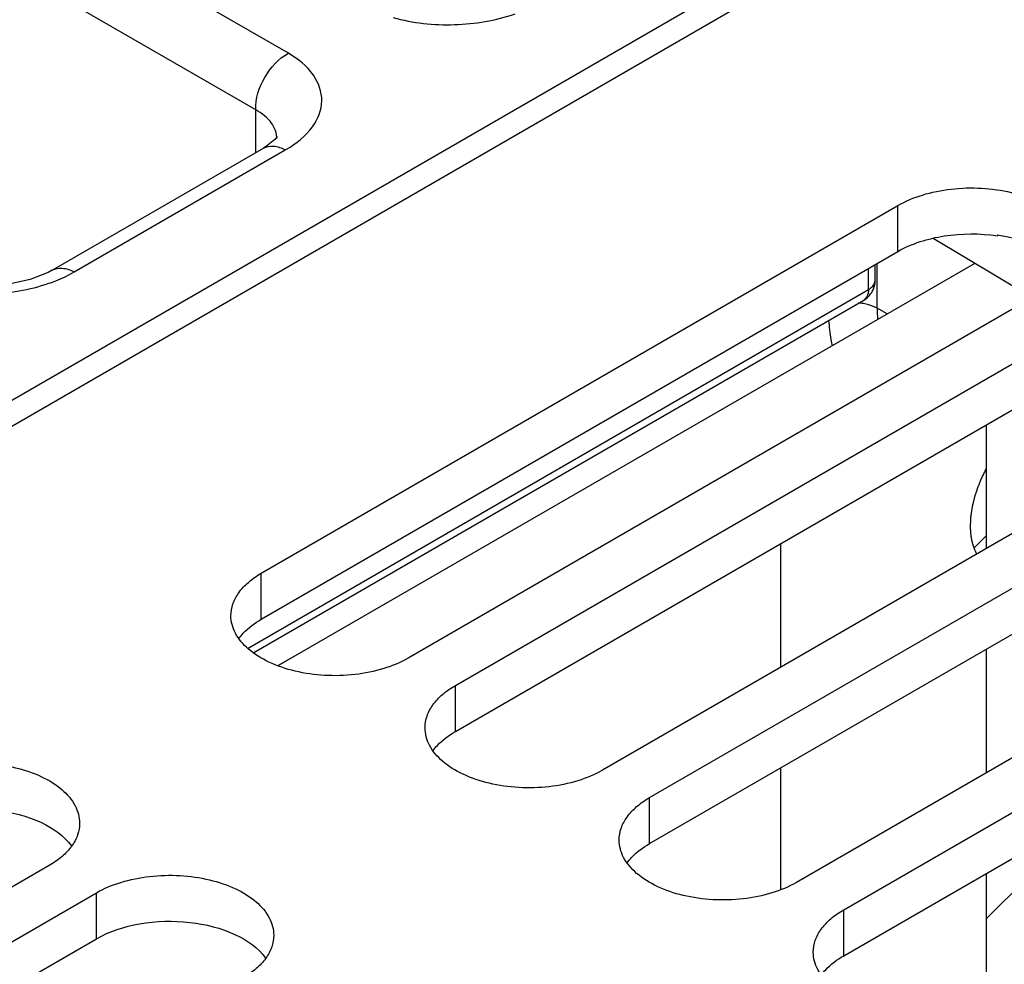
# Model space of a CAD drawing. Header units: inches. Extents: x 0 to 34, y 0 to 22.
# Tile 30 of 103: x 2.729 to 3.359, y 18.28 to 18.884. Entities that reach past the tile are written whole.
import ezdxf

# ---------------------------------------------------------------- set-up
doc = ezdxf.new("R2010")
doc.units = ezdxf.units.IN
doc.header["$LTSCALE"] = 1.87
doc.header["$MEASUREMENT"] = 0
doc.layers.get('0').update_dxf_attribs({"linetype": 'CONTINUOUS'})
for name, color, linetype in [('02___PRT_ALL_AXES', 7, 'CONTINUOUS'), ('03___PRT_ALL_CURVES', 7, 'CONTINUOUS'), ('COSMETIC', 7, 'CONTINUOUS'), ('DATUMCURVES', 7, 'CONTINUOUS'), ('NONECAD', 7, 'CONTINUOUS')]:
    doc.layers.add(name, color=color, linetype=linetype)

msp = doc.modelspace()

# ---------------------------------------------------------------- linework, layer by layer
at = {"color": 7, "linetype": 'CONTINUOUS'}
for p, q in [((1.84198, 18.13107), (5.7521, 20.38872)), ((1.86247, 18.12641), (3.3527, 18.98685)), ((2.901, 18.86215), (2.71423, 18.96999)), ((2.88013, 18.82601), (2.69336, 18.93385)), ((2.88013, 18.79863), (2.88013, 18.82601)), ((2.89233, 18.80699), (2.88706, 18.8027)), ((2.89362, 18.80777), (2.89362, 18.80777)), ((2.74993, 18.72345), (2.88503, 18.80146)), ((2.76397, 18.7224), (2.89907, 18.8004)), ((2.88503, 18.80146), (2.88504, 18.80146)), ((2.88706, 18.8027), (2.88504, 18.80146)), ((3.37665, 18.70592), (3.31343, 18.7437)), ((3.3546, 18.74603), (3.3546, 18.74548)), ((2.89459, 18.47074), (3.33992, 18.72787)), ((3.27206, 18.71109), (3.27206, 18.72463)), ((3.27639, 18.71712), (3.27639, 18.72713)), ((3.27764, 18.69916), (3.27764, 18.72785)), ((2.87521, 18.48195), (3.27206, 18.71109)), ((2.87897, 18.47913), (3.26901, 18.70433)), ((3.28403, 18.6956), (3.27764, 18.69916))]:
    msp.add_line(p, q, dxfattribs=at)
for points in [[(2.89375, 18.80884), (2.89379, 18.80895), (2.89233, 18.80699)], [(2.74993, 18.72345), (2.7474, 18.72208), (2.73589, 18.71755), (2.72126, 18.71435), (2.70507, 18.71323), (2.68922, 18.71443), (2.67555, 18.7176), (2.66716, 18.72099)]]:
    msp.add_lwpolyline(points, dxfattribs=at)
for centre, radius, start, end in [((2.87875, 18.80777), 0.01487, 0.02321, 2.86486), ((2.86095, 18.86644), 0.07625, 299.99156, 300.6021), ((3.26242, 18.66632), 0.03642, 79.84698, 84.88406), ((3.37953, 18.69909), 0.10189, 179.96047, 183.96668)]:
    msp.add_arc(centre, radius, start, end, dxfattribs=at)
for points, knots in [([(2.968, 18.88503), (2.98067, 18.88147), (3.00729, 18.87873), (3.03369, 18.88305), (3.04613, 18.88736)], [0, 0, 0, 0, 0.500019, 1, 1, 1, 1]), ([(2.88013, 18.82601), (2.87993, 18.83318), (2.8846, 18.84752), (2.89468, 18.85874), (2.901, 18.86215)], [0, 0, 0, 0, 0.499994, 1, 1, 1, 1]), ([(2.89977, 18.80081), (2.90607, 18.80454), (2.91682, 18.81282), (2.92471, 18.83161), (2.9177, 18.85055), (2.90713, 18.85861), (2.901, 18.86215)], [0, 0, 0, 0, 0.281089, 0.507088, 0.728363, 1, 1, 1, 1]), ([(2.8922, 18.81419), (2.89168, 18.81534), (2.88876, 18.82027), (2.884, 18.82387), (2.88013, 18.82601)], [0, 0, 0, 0, 0.222611, 1, 1, 1, 1]), ([(2.88504, 18.80146), (2.88694, 18.80256), (2.89206, 18.80342), (2.89673, 18.80166), (2.89907, 18.8004)], [0, 0, 0, 0, 0.452256, 1, 1, 1, 1]), ([(3.3546, 18.74603), (3.36387, 18.74464), (3.38039, 18.74007), (3.39481, 18.72975), (3.39923, 18.72358)], [0, 0, 0, 0, 0.552517, 1, 1, 1, 1]), ([(2.74994, 18.72346), (2.75184, 18.72455), (2.75696, 18.72542), (2.76163, 18.72365), (2.76397, 18.7224)], [0, 0, 0, 0, 0.452231, 1, 1, 1, 1]), ([(2.74787, 18.71515), (2.74932, 18.71565), (2.75485, 18.7177), (2.7602, 18.72022), (2.76397, 18.7224)], [0, 0, 0, 0, 0.260637, 1, 1, 1, 1]), ([(2.66973, 18.71282), (2.68241, 18.70926), (2.70903, 18.70652), (2.73543, 18.71084), (2.74787, 18.71515)], [0, 0, 0, 0, 0.500019, 1, 1, 1, 1]), ([(3.27206, 18.71109), (3.27271, 18.71146), (3.27479, 18.71286), (3.27639, 18.71533), (3.27639, 18.71712)], [0, 0, 0, 0, 0.294987, 1, 1, 1, 1]), ([(3.27206, 18.71109), (3.27206, 18.71034), (3.2719, 18.70785), (3.27055, 18.70523), (3.26901, 18.70433)], [0, 0, 0, 0, 0.294989, 1, 1, 1, 1]), ([(3.27764, 18.69916), (3.277, 18.69952), (3.27421, 18.70089), (3.27118, 18.70175), (3.26884, 18.70217)], [0, 0, 0, 0, 0.233406, 1, 1, 1, 1]), ([(3.24909, 18.67522), (3.2488, 18.67652), (3.2477, 18.6819), (3.24707, 18.68737), (3.24682, 18.69152)], [0, 0, 0, 0, 0.241732, 1, 1, 1, 1])]:
    msp.add_open_spline(points, degree=3, knots=knots, dxfattribs=at)
for points in [[(2.8936, 18.80851), (2.8935, 18.81046), (2.893, 18.81241), (2.8922, 18.81419)], [(3.26901, 18.70433), (3.27174, 18.70591), (3.27404, 18.70852), (3.27525, 18.71143)], [(3.27525, 18.71143), (3.27599, 18.71322), (3.27639, 18.71519), (3.27639, 18.71712)]]:
    msp.add_open_spline(points, degree=3, dxfattribs=at)
at = {"color": 3, "linetype": 'CONTINUOUS'}
msp.add_open_spline([(3.29086, 18.73549), (3.29986, 18.74068), (3.32125, 18.74714), (3.34334, 18.74718), (3.3546, 18.74548)], degree=3, knots=[0, 0, 0, 0, 0.477085, 1, 1, 1, 1], dxfattribs=at)
at = {"layer": '02___PRT_ALL_AXES', "color": 7, "linetype": 'CONTINUOUS'}
for p, q in [((2.88372, 18.5298), (3.29086, 18.76488)), ((3.29086, 18.73549), (3.29086, 18.76488)), ((3.38482, 18.71063), (2.97767, 18.47555)), ((3.00789, 18.45811), (3.41503, 18.69318)), ((3.50899, 18.63894), (3.10184, 18.40386)), ((3.13206, 18.38641), (3.5392, 18.62149)), ((3.63316, 18.56724), (3.22602, 18.33216)), ((3.25623, 18.31472), (3.66337, 18.54979)), ((2.88372, 18.50041), (2.88372, 18.5298)), ((3.00789, 18.42871), (3.00789, 18.45811)), ((3.13206, 18.35702), (3.13206, 18.38641)), ((2.748, 18.34294), (2.34086, 18.10786)), ((2.37107, 18.09042), (2.77822, 18.3255)), ((2.77822, 18.2961), (2.77822, 18.3255)), ((3.25623, 18.28532), (3.25623, 18.31472))]:
    msp.add_line(p, q, dxfattribs=at)
at = {"layer": '02___PRT_ALL_AXES', "color": 3, "linetype": 'CONTINUOUS'}
for p, q in [((2.88372, 18.50041), (3.29086, 18.73549)), ((3.00789, 18.42871), (3.41503, 18.66379)), ((3.13206, 18.35702), (3.5392, 18.5921)), ((3.25623, 18.28532), (3.66337, 18.5204)), ((2.37107, 18.06102), (2.77822, 18.2961))]:
    msp.add_line(p, q, dxfattribs=at)
at = {"layer": '02___PRT_ALL_AXES', "color": 7, "linetype": 'CONTINUOUS'}
for points, knots in [([(3.29086, 18.76488), (3.29578, 18.76772), (3.30691, 18.77231), (3.32506, 18.77594), (3.34426, 18.77648), (3.36293, 18.77385), (3.37958, 18.76829), (3.39292, 18.76016), (3.40196, 18.74988), (3.40427, 18.74159), (3.40427, 18.73776)], [0, 0, 0, 0, 0.128827, 0.270562, 0.417879, 0.562378, 0.696193, 0.813587, 0.913061, 1, 1, 1, 1]), ([(2.86426, 18.50268), (2.86426, 18.50521), (2.86519, 18.51048), (2.86919, 18.51783), (2.87551, 18.52447), (2.8808, 18.52812), (2.88372, 18.5298)], [0, 0, 0, 0, 0.21779, 0.450922, 0.710305, 1, 1, 1, 1]), ([(2.97767, 18.47555), (2.97275, 18.47271), (2.96162, 18.46812), (2.94347, 18.46449), (2.92428, 18.46396), (2.90561, 18.46658), (2.88895, 18.47214), (2.87561, 18.48027), (2.86657, 18.49055), (2.86426, 18.49884), (2.86426, 18.50268)], [0, 0, 0, 0, 0.128827, 0.270562, 0.417879, 0.562378, 0.696193, 0.813587, 0.913061, 1, 1, 1, 1]), ([(2.98843, 18.43098), (2.98843, 18.43351), (2.98936, 18.43879), (2.99336, 18.44614), (2.99968, 18.45278), (3.00497, 18.45642), (3.00789, 18.45811)], [0, 0, 0, 0, 0.21779, 0.450922, 0.710305, 1, 1, 1, 1]), ([(3.10184, 18.40386), (3.09693, 18.40102), (3.08579, 18.39642), (3.06764, 18.39279), (3.04845, 18.39226), (3.02978, 18.39488), (3.01312, 18.40045), (2.99978, 18.40858), (2.99074, 18.41886), (2.98843, 18.42715), (2.98843, 18.43098)], [0, 0, 0, 0, 0.128827, 0.270562, 0.417879, 0.562378, 0.696193, 0.813587, 0.913061, 1, 1, 1, 1]), ([(2.65405, 18.39719), (2.65896, 18.40003), (2.6701, 18.40463), (2.68825, 18.40826), (2.70744, 18.40879), (2.72611, 18.40617), (2.74277, 18.4006), (2.75611, 18.39247), (2.76515, 18.38219), (2.76746, 18.3739), (2.76746, 18.37007)], [0, 0, 0, 0, 0.128827, 0.270562, 0.417879, 0.562378, 0.696193, 0.813587, 0.913061, 1, 1, 1, 1]), ([(3.1126, 18.35929), (3.1126, 18.36182), (3.11354, 18.36709), (3.11753, 18.37444), (3.12385, 18.38108), (3.12914, 18.38473), (3.13206, 18.38641)], [0, 0, 0, 0, 0.21779, 0.450922, 0.710305, 1, 1, 1, 1]), ([(2.76746, 18.37007), (2.76746, 18.36754), (2.76653, 18.36226), (2.76253, 18.35491), (2.75621, 18.34827), (2.75092, 18.34463), (2.748, 18.34294)], [0, 0, 0, 0, 0.21779, 0.450922, 0.710305, 1, 1, 1, 1]), ([(3.22602, 18.33216), (3.2211, 18.32932), (3.20996, 18.32473), (3.19182, 18.3211), (3.17262, 18.32057), (3.15395, 18.32319), (3.13729, 18.32875), (3.12395, 18.33688), (3.11491, 18.34716), (3.1126, 18.35545), (3.1126, 18.35929)], [0, 0, 0, 0, 0.128827, 0.270562, 0.417879, 0.562378, 0.696193, 0.813587, 0.913061, 1, 1, 1, 1]), ([(2.77822, 18.3255), (2.78314, 18.32834), (2.79427, 18.33293), (2.81242, 18.33656), (2.83161, 18.33709), (2.85028, 18.33447), (2.86694, 18.32891), (2.88028, 18.32078), (2.88932, 18.3105), (2.89163, 18.3022), (2.89163, 18.29837)], [0, 0, 0, 0, 0.128827, 0.270562, 0.417879, 0.562378, 0.696193, 0.813587, 0.913061, 1, 1, 1, 1]), ([(3.23677, 18.28759), (3.23677, 18.29012), (3.23771, 18.2954), (3.24171, 18.30275), (3.24803, 18.30939), (3.25332, 18.31303), (3.25623, 18.31472)], [0, 0, 0, 0, 0.21779, 0.450922, 0.710305, 1, 1, 1, 1]), ([(2.89163, 18.29837), (2.89163, 18.29584), (2.8907, 18.29057), (2.8867, 18.28322), (2.88038, 18.27657), (2.87509, 18.27293), (2.87217, 18.27125)], [0, 0, 0, 0, 0.21779, 0.450922, 0.710305, 1, 1, 1, 1]), ([(3.35019, 18.26047), (3.34527, 18.25763), (3.33413, 18.25303), (3.31599, 18.2494), (3.29679, 18.24887), (3.27812, 18.25149), (3.26146, 18.25706), (3.24812, 18.26519), (3.23908, 18.27547), (3.23677, 18.28376), (3.23677, 18.28759)], [0, 0, 0, 0, 0.128827, 0.270562, 0.417879, 0.562378, 0.696193, 0.813587, 0.913061, 1, 1, 1, 1])]:
    msp.add_open_spline(points, degree=3, knots=knots, dxfattribs=at)
at = {"layer": '02___PRT_ALL_AXES', "color": 3, "linetype": 'CONTINUOUS'}
for points, knots in [([(2.86942, 18.48811), (2.87027, 18.48928), (2.87432, 18.49415), (2.87951, 18.49798), (2.88372, 18.50041)], [0, 0, 0, 0, 0.230302, 1, 1, 1, 1]), ([(2.99359, 18.41641), (2.99444, 18.41759), (2.99849, 18.42245), (3.00368, 18.42628), (3.00789, 18.42871)], [0, 0, 0, 0, 0.230302, 1, 1, 1, 1]), ([(2.65405, 18.3678), (2.66249, 18.37267), (2.68247, 18.37899), (2.71335, 18.37976), (2.74174, 18.37282), (2.75753, 18.36207), (2.7623, 18.3555)], [0, 0, 0, 0, 0.252023, 0.529497, 0.78993, 1, 1, 1, 1]), ([(3.11776, 18.34472), (3.11861, 18.34589), (3.12266, 18.35076), (3.12785, 18.35459), (3.13206, 18.35702)], [0, 0, 0, 0, 0.230302, 1, 1, 1, 1]), ([(2.77822, 18.2961), (2.78666, 18.30098), (2.80665, 18.30729), (2.83752, 18.30807), (2.86591, 18.30113), (2.8817, 18.29038), (2.88647, 18.2838)], [0, 0, 0, 0, 0.252023, 0.529497, 0.78993, 1, 1, 1, 1]), ([(3.24193, 18.27302), (3.24279, 18.2742), (3.24684, 18.27906), (3.25202, 18.28289), (3.25623, 18.28532)], [0, 0, 0, 0, 0.230302, 1, 1, 1, 1])]:
    msp.add_open_spline(points, degree=3, knots=knots, dxfattribs=at)
at = {"layer": '03___PRT_ALL_CURVES', "color": 4, "linetype": 'CONTINUOUS'}
msp.add_line((2.91546, 18.48279), (2.89459, 18.47074), dxfattribs=at)
at = {"layer": 'COSMETIC', "color": 4, "linetype": 'CONTINUOUS'}
for p, q in [((2.89459, 18.47074), (3.33992, 18.72787)), ((3.21587, 18.5488), (3.21587, 18.4697)), ((3.21587, 18.40541), (3.21587, 18.32767))]:
    msp.add_line(p, q, dxfattribs=at)
at = {"layer": 'COSMETIC', "color": 2, "linetype": 'CONTINUOUS'}
msp.add_line((3.33952, 18.54585), (3.34729, 18.55362), dxfattribs=at)
at = {"layer": 'COSMETIC', "color": 4, "linetype": 'CONTINUOUS'}
for points, knots in [([(3.34728, 18.59661), (3.34691, 18.59586), (3.34618, 18.59437), (3.34536, 18.5927), (3.34481, 18.59158), (3.34458, 18.59111), (3.34439, 18.59074), (3.34423, 18.59036), (3.34395, 18.58967), (3.34355, 18.5887), (3.34308, 18.58752), (3.3426, 18.58635), (3.34221, 18.58538), (3.34192, 18.58469), (3.34177, 18.5843), (3.34165, 18.58391), (3.34149, 18.58342), (3.34112, 18.58225), (3.34067, 18.58088), (3.34023, 18.57951), (3.34001, 18.57882), (3.33989, 18.57843), (3.33978, 18.57813), (3.33972, 18.57785), (3.33963, 18.57746), (3.33947, 18.57678), (3.33915, 18.57543), (3.33883, 18.57407), (3.33856, 18.57291), (3.33844, 18.57243), (3.33835, 18.57204), (3.33828, 18.57166), (3.33819, 18.571), (3.33805, 18.57006), (3.33788, 18.56893), (3.33772, 18.5678), (3.33758, 18.56686), (3.33748, 18.5662), (3.33743, 18.56583), (3.33742, 18.56547), (3.33739, 18.56501), (3.33736, 18.56429), (3.33731, 18.56338), (3.33723, 18.56193), (3.33718, 18.56084), (3.33714, 18.56012)], [0, 0, 0, 0, 0.0625, 0.125, 0.140625, 0.15625, 0.164062, 0.171875, 0.1875, 0.21875, 0.25, 0.28125, 0.3125, 0.328125, 0.335938, 0.34375, 0.359375, 0.375, 0.4375, 0.46875, 0.484375, 0.492188, 0.5, 0.507812, 0.515625, 0.53125, 0.5625, 0.625, 0.640625, 0.65625, 0.664062, 0.671875, 0.6875, 0.71875, 0.75, 0.78125, 0.8125, 0.828125, 0.835938, 0.84375, 0.859375, 0.875, 0.90625, 0.9375, 1, 1, 1, 1]), ([(3.33714, 18.56012), (3.33715, 18.55971), (3.33718, 18.55888), (3.33722, 18.55785), (3.33724, 18.55713), (3.33725, 18.55671), (3.33733, 18.55609), (3.3374, 18.55537), (3.33748, 18.55454), (3.33754, 18.55403), (3.33757, 18.55361), (3.33764, 18.55321), (3.33777, 18.55253), (3.33791, 18.55175), (3.33803, 18.55106), (3.33811, 18.55067), (3.33815, 18.55037), (3.33824, 18.5501), (3.33833, 18.54973), (3.33851, 18.54909), (3.33871, 18.54836), (3.33888, 18.54771), (3.33899, 18.54735), (3.33912, 18.54701), (3.33928, 18.54658), (3.33947, 18.54607), (3.33966, 18.54556), (3.33983, 18.54513), (3.33995, 18.54479), (3.3401, 18.54446), (3.34039, 18.54389), (3.3408, 18.54308), (3.34112, 18.54243), (3.34128, 18.5421)], [0, 0, 0, 0, 0.0625, 0.125, 0.15625, 0.171875, 0.1875, 0.25, 0.28125, 0.3125, 0.328125, 0.34375, 0.375, 0.4375, 0.46875, 0.484375, 0.5, 0.515625, 0.53125, 0.5625, 0.625, 0.65625, 0.671875, 0.6875, 0.71875, 0.75, 0.78125, 0.8125, 0.828125, 0.84375, 0.875, 0.9375, 1, 1, 1, 1])]:
    msp.add_open_spline(points, degree=3, knots=knots, dxfattribs=at)
at = {"layer": 'DATUMCURVES', "color": 4, "linetype": 'CONTINUOUS'}
msp.add_line((2.89459, 18.47074), (3.33992, 18.72787), dxfattribs=at)
at = {"layer": 'NONECAD', "color": 4, "linetype": 'CONTINUOUS'}
for p, q in [((3.34729, 18.62468), (3.34729, 18.54557)), ((3.34729, 18.48129), (3.34729, 18.40218)), ((3.34729, 18.3379), (3.34729, 18.25918))]:
    msp.add_line(p, q, dxfattribs=at)
at = {"layer": 'NONECAD', "color": 2, "linetype": 'CONTINUOUS'}
msp.add_line((3.34729, 18.3088), (3.41614, 18.37765), dxfattribs=at)

doc.saveas('drawing.dxf')
